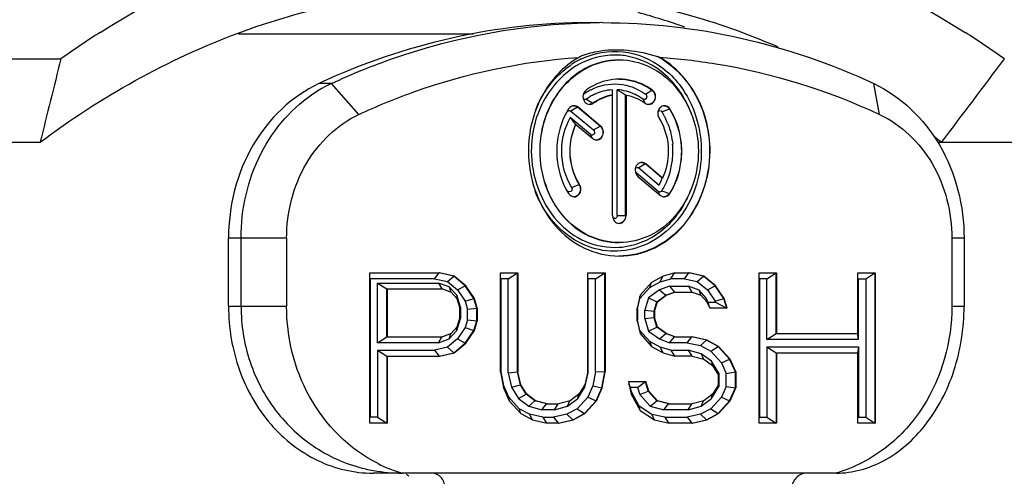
# Model space of a CAD drawing. Header units: millimetres. Extents: x 0 to 420, y 0 to 297.
# Tile 15 of 114: x 71.101 to 72.281, y 52.124 to 52.671. Entities that reach past the tile are written whole.
import ezdxf

# ---------------------------------------------------------------- set-up
doc = ezdxf.new("R2010")
doc.units = ezdxf.units.MM
doc.header["$LTSCALE"] = 23.1
doc.layers.get('0').update_dxf_attribs({"linetype": 'CONTINUOUS'})

msp = doc.modelspace()

# ---------------------------------------------------------------- linework, layer by layer
at = {"color": 7, "linetype": 'CONTINUOUS'}
for p, q in [((71.3635, 52.654), (71.6447, 52.654)), ((70.1591, 52.624), (71.1508, 52.624)), ((71.8191, 52.6228), (71.8196, 52.6228)), ((71.4749, 52.5944), (71.4599, 52.5944)), ((71.5078, 52.5574), (71.4749, 52.5944)), ((71.8111, 52.5869), (71.8111, 52.5805)), ((71.8172, 52.4361), (71.8172, 52.5869)), ((71.8512, 52.5817), (71.8588, 52.5866)), ((71.8588, 52.5866), (71.8593, 52.5866)), ((72.1314, 52.5574), (72.1244, 52.5944)), ((71.7771, 52.5817), (71.7791, 52.5858)), ((71.7803, 52.5757), (71.7879, 52.5708)), ((71.8111, 52.5805), (71.8116, 52.5805)), ((71.8116, 52.4361), (71.8116, 52.5805)), ((71.8277, 52.5805), (71.8272, 52.5805)), ((71.8272, 52.4361), (71.8272, 52.5805)), ((71.8277, 52.5805), (71.8277, 52.4361)), ((71.848, 52.5757), (71.8501, 52.5713)), ((71.8487, 52.5753), (71.848, 52.5757)), ((71.7698, 52.5661), (71.7618, 52.5615)), ((71.7703, 52.5661), (71.7698, 52.5661)), ((71.7967, 52.5435), (71.7698, 52.5661)), ((71.7972, 52.5435), (71.7703, 52.5661)), ((71.7879, 52.5708), (71.7884, 52.5708)), ((71.8706, 52.5607), (71.8797, 52.5641)), ((71.8797, 52.5641), (71.8802, 52.5641)), ((71.7607, 52.5616), (71.7609, 52.5611)), ((71.7852, 52.5332), (71.7608, 52.5537)), ((71.7618, 52.5615), (71.7888, 52.5388)), ((71.7673, 52.5453), (71.7678, 52.5453)), ((71.7678, 52.5453), (71.7878, 52.5285)), ((71.7888, 52.5388), (71.7967, 52.5435)), ((71.7967, 52.5435), (71.7972, 52.5435)), ((71.787, 52.5292), (71.7852, 52.5332)), ((71.786, 52.5327), (71.7852, 52.5332)), ((70.101, 52.524), (71.1261, 52.524)), ((72.201, 52.524), (72.3777, 52.524)), ((71.8509, 52.498), (71.843, 52.4934)), ((71.843, 52.4934), (71.8675, 52.4728)), ((71.8514, 52.498), (71.8509, 52.498)), ((71.871, 52.4812), (71.8509, 52.498)), ((71.8715, 52.4812), (71.8514, 52.498)), ((71.8664, 52.4651), (71.8394, 52.4877)), ((71.842, 52.483), (71.869, 52.4604)), ((71.871, 52.4812), (71.8715, 52.4812)), ((71.7625, 52.47), (71.7715, 52.4734)), ((71.7715, 52.4734), (71.772, 52.4734)), ((71.7583, 52.465), (71.7576, 52.4658)), ((71.8682, 52.4611), (71.8664, 52.4651)), ((71.8676, 52.4649), (71.8675, 52.4654)), ((71.8706, 52.4658), (71.8797, 52.4625)), ((71.8797, 52.4625), (71.8802, 52.4625)), ((71.8172, 52.4361), (71.8277, 52.4361)), ((71.4212, 52.409), (71.3516, 52.409)), ((71.3516, 52.3274), (71.3516, 52.409)), ((71.3666, 52.3274), (71.3666, 52.409)), ((71.4212, 52.409), (71.4212, 52.3274)), ((71.8191, 52.4038), (71.8196, 52.4038)), ((72.2326, 52.409), (72.218, 52.409)), ((72.218, 52.409), (72.218, 52.3274)), ((72.2326, 52.409), (72.2326, 52.3274)), ((71.5208, 52.3674), (71.6044, 52.3674)), ((71.5208, 52.1874), (71.5208, 52.3674)), ((71.5983, 52.3604), (71.6039, 52.3674)), ((71.6213, 52.3636), (71.6039, 52.3674)), ((71.6218, 52.3636), (71.6044, 52.3674)), ((71.6138, 52.357), (71.6213, 52.3636)), ((71.6213, 52.3636), (71.6218, 52.3636)), ((71.6352, 52.3521), (71.6213, 52.3636)), ((71.6357, 52.3521), (71.6218, 52.3636)), ((71.6774, 52.3674), (71.6983, 52.3674)), ((71.6774, 52.2487), (71.6774, 52.3674)), ((71.6867, 52.3604), (71.6978, 52.3674)), ((71.6978, 52.2487), (71.6978, 52.3674)), ((71.6983, 52.3674), (71.6983, 52.2487)), ((71.7818, 52.3674), (71.8027, 52.3674)), ((71.7818, 52.2487), (71.7818, 52.3674)), ((71.7911, 52.3604), (71.8022, 52.3674)), ((71.8022, 52.2487), (71.8022, 52.3674)), ((71.8027, 52.3674), (71.8027, 52.2487)), ((71.8723, 52.3636), (71.8584, 52.3559)), ((71.8688, 52.3569), (71.8718, 52.3636)), ((71.8862, 52.3674), (71.8723, 52.3636)), ((71.8814, 52.3604), (71.8857, 52.3674)), ((71.8862, 52.3674), (71.9036, 52.3674)), ((71.8976, 52.3604), (71.9031, 52.3674)), ((71.9205, 52.3636), (71.9031, 52.3674)), ((71.921, 52.3636), (71.9036, 52.3674)), ((71.9131, 52.357), (71.9205, 52.3636)), ((71.9205, 52.3636), (71.921, 52.3636)), ((71.9344, 52.3521), (71.9205, 52.3636)), ((71.9349, 52.3521), (71.921, 52.3636)), ((71.9871, 52.3674), (72.008, 52.3674)), ((71.9871, 52.1874), (71.9871, 52.3674)), ((71.9965, 52.3604), (72.0075, 52.3674)), ((72.0075, 52.2947), (72.0075, 52.3674)), ((72.008, 52.3674), (72.008, 52.2947)), ((72.1055, 52.3674), (72.1263, 52.3674)), ((72.1055, 52.2947), (72.1055, 52.3674)), ((72.1148, 52.3604), (72.1258, 52.3674)), ((72.1258, 52.3674), (72.1258, 52.1874)), ((72.1263, 52.3674), (72.1263, 52.1874)), ((71.5983, 52.3604), (71.5214, 52.3604)), ((71.5214, 52.3604), (71.5214, 52.1944)), ((71.5302, 52.3553), (71.6033, 52.3553)), ((71.5302, 52.3553), (71.5412, 52.3483)), ((71.5302, 52.2838), (71.5302, 52.3553)), ((71.5983, 52.3604), (71.6138, 52.357)), ((71.6159, 52.3506), (71.6033, 52.3553)), ((71.6033, 52.3553), (71.6073, 52.3483)), ((71.6138, 52.357), (71.6259, 52.347)), ((71.625, 52.3407), (71.6159, 52.3506)), ((71.6159, 52.3506), (71.6178, 52.3444)), ((71.6259, 52.347), (71.6352, 52.3521)), ((71.6352, 52.3521), (71.6357, 52.3521)), ((71.6456, 52.3368), (71.6352, 52.3521)), ((71.6461, 52.3368), (71.6357, 52.3521)), ((71.6867, 52.3604), (71.678, 52.3604)), ((71.678, 52.2494), (71.678, 52.3604)), ((71.6867, 52.2478), (71.6867, 52.3604)), ((71.7911, 52.3604), (71.7824, 52.3604)), ((71.7824, 52.2478), (71.7824, 52.3604)), ((71.7911, 52.2494), (71.7911, 52.3604)), ((71.8584, 52.3559), (71.8445, 52.3406)), ((71.8564, 52.3501), (71.8688, 52.3569)), ((71.8564, 52.3501), (71.8577, 52.3552)), ((71.8798, 52.3514), (71.8677, 52.347)), ((71.8688, 52.3569), (71.8814, 52.3604)), ((71.8798, 52.3514), (71.9025, 52.3514)), ((71.8798, 52.3514), (71.8857, 52.3444)), ((71.8976, 52.3604), (71.8814, 52.3604)), ((71.8976, 52.3604), (71.9131, 52.357)), ((71.9152, 52.3468), (71.9025, 52.3514)), ((71.9025, 52.3514), (71.9066, 52.3444)), ((71.9131, 52.357), (71.9252, 52.347)), ((71.9252, 52.347), (71.9344, 52.3521)), ((71.9344, 52.3521), (71.9349, 52.3521)), ((71.9449, 52.3368), (71.9344, 52.3521)), ((71.9454, 52.3368), (71.9349, 52.3521)), ((71.9965, 52.3604), (71.9877, 52.3604)), ((71.9877, 52.3604), (71.9877, 52.1944)), ((71.9965, 52.2876), (71.9965, 52.3604)), ((72.106, 52.3604), (72.1148, 52.3604)), ((72.106, 52.2876), (72.106, 52.3604)), ((72.1148, 52.3604), (72.1148, 52.1944)), ((71.5412, 52.3483), (71.6078, 52.3483)), ((71.5412, 52.2908), (71.5412, 52.3483)), ((71.5417, 52.3483), (71.5417, 52.2908)), ((71.6078, 52.3483), (71.6183, 52.3444)), ((71.6183, 52.3444), (71.6252, 52.3368)), ((71.625, 52.3407), (71.6248, 52.3373)), ((71.6293, 52.3265), (71.625, 52.3407)), ((71.6259, 52.347), (71.6352, 52.3334)), ((71.8445, 52.3406), (71.841, 52.3253)), ((71.8444, 52.3369), (71.8441, 52.3392)), ((71.8444, 52.3369), (71.8564, 52.3501)), ((71.8677, 52.347), (71.8548, 52.3376)), ((71.8648, 52.3329), (71.8753, 52.3406)), ((71.8653, 52.3329), (71.8758, 52.3406)), ((71.8677, 52.347), (71.8753, 52.3406)), ((71.8753, 52.3406), (71.8857, 52.3444)), ((71.8753, 52.3406), (71.8758, 52.3406)), ((71.8758, 52.3406), (71.8862, 52.3444)), ((71.8857, 52.3444), (71.9071, 52.3444)), ((71.9071, 52.3444), (71.9175, 52.3406)), ((71.9239, 52.3372), (71.9152, 52.3468)), ((71.9152, 52.3468), (71.917, 52.3406)), ((71.9175, 52.3406), (71.9245, 52.3329)), ((71.9252, 52.347), (71.9345, 52.3334)), ((71.3516, 52.3274), (71.4212, 52.3274)), ((71.6252, 52.3368), (71.6287, 52.3253)), ((71.6352, 52.3334), (71.6456, 52.3368)), ((71.6352, 52.3334), (71.638, 52.3241)), ((71.6456, 52.3368), (71.6461, 52.3368)), ((71.6491, 52.3253), (71.6456, 52.3368)), ((71.6496, 52.3253), (71.6461, 52.3368)), ((71.8416, 52.3244), (71.8444, 52.3369)), ((71.8548, 52.3376), (71.8503, 52.3226)), ((71.8548, 52.3376), (71.8648, 52.3329)), ((71.8614, 52.3215), (71.8648, 52.3329)), ((71.8619, 52.3215), (71.8653, 52.3329)), ((71.8648, 52.3329), (71.8653, 52.3329)), ((71.9261, 52.3323), (71.9239, 52.3372)), ((71.9239, 52.3372), (71.924, 52.3335)), ((71.9245, 52.3329), (71.928, 52.3253)), ((71.9261, 52.3323), (71.9348, 52.3323)), ((71.9261, 52.3323), (71.9271, 52.3272)), ((71.9345, 52.3334), (71.9449, 52.3368)), ((71.9348, 52.3323), (71.9345, 52.3334)), ((71.9348, 52.3323), (71.9484, 52.3253)), ((71.9449, 52.3368), (71.9454, 52.3368)), ((71.9484, 52.3253), (71.9449, 52.3368)), ((71.9489, 52.3253), (71.9454, 52.3368)), ((72.218, 52.3274), (72.2326, 52.3274)), ((71.6293, 52.3265), (71.6286, 52.3257)), ((71.6287, 52.3138), (71.6287, 52.3253)), ((71.6293, 52.3265), (71.6293, 52.3126)), ((71.638, 52.3241), (71.6491, 52.3253)), ((71.638, 52.3112), (71.638, 52.3241)), ((71.6491, 52.3253), (71.6496, 52.3253)), ((71.6491, 52.31), (71.6491, 52.3253)), ((71.6496, 52.3253), (71.6496, 52.31)), ((71.841, 52.31), (71.841, 52.3253)), ((71.8416, 52.3244), (71.8416, 52.3109)), ((71.8503, 52.3226), (71.8614, 52.3215)), ((71.8503, 52.3126), (71.8503, 52.3226)), ((71.8614, 52.3215), (71.8619, 52.3215)), ((71.8614, 52.3138), (71.8614, 52.3215)), ((71.8619, 52.3215), (71.8619, 52.3138)), ((71.9489, 52.3253), (71.928, 52.3253)), ((71.625, 52.2984), (71.6293, 52.3126)), ((71.6287, 52.3138), (71.6252, 52.3023)), ((71.6293, 52.3126), (71.6286, 52.3134)), ((71.638, 52.3112), (71.6352, 52.3019)), ((71.638, 52.3112), (71.6491, 52.31)), ((71.6456, 52.2985), (71.6491, 52.31)), ((71.6461, 52.2985), (71.6496, 52.31)), ((71.6491, 52.31), (71.6496, 52.31)), ((71.841, 52.31), (71.8445, 52.2947)), ((71.8444, 52.2983), (71.8416, 52.3109)), ((71.8503, 52.3126), (71.8614, 52.3138)), ((71.8503, 52.3126), (71.8548, 52.2977)), ((71.8614, 52.3138), (71.8619, 52.3138)), ((71.8648, 52.3023), (71.8614, 52.3138)), ((71.8653, 52.3023), (71.8619, 52.3138)), ((71.6183, 52.2947), (71.6078, 52.2908)), ((71.6159, 52.2885), (71.625, 52.2984)), ((71.6159, 52.2885), (71.6178, 52.2947)), ((71.6252, 52.3023), (71.6183, 52.2947)), ((71.625, 52.2984), (71.6248, 52.3018)), ((71.6352, 52.3019), (71.6259, 52.2883)), ((71.6352, 52.3019), (71.6456, 52.2985)), ((71.6352, 52.2832), (71.6456, 52.2985)), ((71.6357, 52.2832), (71.6461, 52.2985)), ((71.6456, 52.2985), (71.6461, 52.2985)), ((71.8444, 52.2983), (71.8441, 52.2961)), ((71.8564, 52.2852), (71.8444, 52.2983)), ((71.8445, 52.2947), (71.8584, 52.2793)), ((71.8548, 52.2977), (71.8648, 52.3023)), ((71.8548, 52.2977), (71.8677, 52.2883)), ((71.8648, 52.3023), (71.8653, 52.3023)), ((71.8753, 52.2947), (71.8648, 52.3023)), ((71.8758, 52.2947), (71.8653, 52.3023)), ((71.8677, 52.2883), (71.8753, 52.2947)), ((71.8753, 52.2947), (71.8758, 52.2947)), ((71.8857, 52.2908), (71.8753, 52.2947)), ((71.8862, 52.2908), (71.8758, 52.2947)), ((71.9965, 52.2876), (72.0075, 52.2947)), ((72.0075, 52.2947), (72.1055, 52.2947)), ((72.106, 52.2876), (72.105, 52.2947)), ((71.5302, 52.2838), (71.5412, 52.2908)), ((71.6033, 52.2838), (71.5302, 52.2838)), ((71.5412, 52.2908), (71.6078, 52.2908)), ((71.6033, 52.2838), (71.6073, 52.2908)), ((71.6033, 52.2838), (71.6159, 52.2885)), ((71.6259, 52.2883), (71.6138, 52.2783)), ((71.6213, 52.2717), (71.6352, 52.2832)), ((71.6218, 52.2717), (71.6357, 52.2832)), ((71.6259, 52.2883), (71.6352, 52.2832)), ((71.6352, 52.2832), (71.6357, 52.2832)), ((71.8688, 52.2783), (71.8564, 52.2852)), ((71.8564, 52.2852), (71.8577, 52.2801)), ((71.8677, 52.2883), (71.8798, 52.2838)), ((71.8798, 52.2838), (71.8857, 52.2908)), ((71.901, 52.2838), (71.8798, 52.2838)), ((71.8857, 52.2908), (71.9071, 52.2908)), ((71.901, 52.2838), (71.9066, 52.2908)), ((71.901, 52.2838), (71.9171, 52.2803)), ((71.924, 52.287), (71.9066, 52.2908)), ((71.9245, 52.287), (71.9071, 52.2908)), ((71.9171, 52.2803), (71.924, 52.287)), ((71.9171, 52.2803), (71.9294, 52.2735)), ((71.924, 52.287), (71.9245, 52.287)), ((71.9379, 52.2793), (71.924, 52.287)), ((71.9384, 52.2793), (71.9245, 52.287)), ((72.106, 52.2876), (71.9965, 52.2876)), ((71.5302, 52.2748), (71.5983, 52.2748)), ((71.5302, 52.2748), (71.5412, 52.2678)), ((71.5302, 52.2748), (71.5302, 52.1944)), ((71.5412, 52.2678), (71.6044, 52.2678)), ((71.5412, 52.2678), (71.5412, 52.1874)), ((71.5417, 52.2678), (71.5417, 52.1874)), ((71.6138, 52.2783), (71.5983, 52.2748)), ((71.5983, 52.2748), (71.6039, 52.2678)), ((71.6039, 52.2678), (71.6213, 52.2717)), ((71.6044, 52.2678), (71.6218, 52.2717)), ((71.6138, 52.2783), (71.6213, 52.2717)), ((71.6213, 52.2717), (71.6218, 52.2717)), ((71.8584, 52.2793), (71.8723, 52.2717)), ((71.8814, 52.2748), (71.8688, 52.2783)), ((71.8688, 52.2783), (71.8718, 52.2717)), ((71.8723, 52.2717), (71.8862, 52.2678)), ((71.8814, 52.2748), (71.9023, 52.2748)), ((71.8814, 52.2748), (71.8857, 52.2678)), ((71.9071, 52.2678), (71.8862, 52.2678)), ((71.9179, 52.2706), (71.9023, 52.2748)), ((71.9023, 52.2748), (71.9066, 52.2678)), ((71.9071, 52.2678), (71.921, 52.264)), ((71.9302, 52.2615), (71.9179, 52.2706)), ((71.9179, 52.2706), (71.9205, 52.264)), ((71.9294, 52.2735), (71.9379, 52.2793)), ((71.9294, 52.2735), (71.9419, 52.2597)), ((71.9379, 52.2793), (71.9384, 52.2793)), ((71.9518, 52.264), (71.9379, 52.2793)), ((71.9523, 52.264), (71.9384, 52.2793)), ((71.9965, 52.2787), (72.106, 52.2787)), ((71.9965, 52.2787), (72.0075, 52.2717)), ((71.9965, 52.2787), (71.9965, 52.1944)), ((72.0075, 52.2717), (72.1055, 52.2717)), ((72.0075, 52.2717), (72.0075, 52.1874)), ((72.008, 52.2717), (72.008, 52.1874)), ((72.106, 52.2787), (72.105, 52.2717)), ((72.1055, 52.1874), (72.1055, 52.2717)), ((72.106, 52.2787), (72.106, 52.1944)), ((71.921, 52.264), (71.9315, 52.2564)), ((71.939, 52.2471), (71.9302, 52.2615)), ((71.9302, 52.2615), (71.931, 52.2564)), ((71.9315, 52.2564), (71.9384, 52.2449)), ((71.9419, 52.2597), (71.9518, 52.264)), ((71.9419, 52.2597), (71.9477, 52.247)), ((71.9518, 52.264), (71.9523, 52.264)), ((71.9588, 52.2487), (71.9518, 52.264)), ((71.9593, 52.2487), (71.9523, 52.264)), ((71.6774, 52.2487), (71.6809, 52.2295)), ((71.6812, 52.2319), (71.678, 52.2494)), ((71.6867, 52.2478), (71.6978, 52.2487)), ((71.6867, 52.2478), (71.6907, 52.2304)), ((71.6978, 52.2487), (71.6983, 52.2487)), ((71.7013, 52.2334), (71.6978, 52.2487)), ((71.7018, 52.2334), (71.6983, 52.2487)), ((71.7818, 52.2487), (71.7783, 52.2334)), ((71.7784, 52.2304), (71.7824, 52.2478)), ((71.7824, 52.2478), (71.7817, 52.2483)), ((71.7911, 52.2494), (71.788, 52.2319)), ((71.7911, 52.2494), (71.8022, 52.2487)), ((71.7987, 52.2295), (71.8022, 52.2487)), ((71.7992, 52.2295), (71.8027, 52.2487)), ((71.8022, 52.2487), (71.8027, 52.2487)), ((71.939, 52.2471), (71.9381, 52.2453)), ((71.9384, 52.2334), (71.9384, 52.2449)), ((71.939, 52.2471), (71.939, 52.2312)), ((71.9477, 52.247), (71.9588, 52.2487)), ((71.9477, 52.2313), (71.9477, 52.247)), ((71.9588, 52.2487), (71.9593, 52.2487)), ((71.9588, 52.2295), (71.9588, 52.2487)), ((71.9593, 52.2487), (71.9593, 52.2295)), ((71.6907, 52.2304), (71.7013, 52.2334)), ((71.7013, 52.2334), (71.7018, 52.2334)), ((71.7083, 52.2219), (71.7013, 52.2334)), ((71.7088, 52.2219), (71.7018, 52.2334)), ((71.7783, 52.2334), (71.7714, 52.2219)), ((71.7784, 52.2304), (71.778, 52.2328)), ((71.8305, 52.2372), (71.8514, 52.2372)), ((71.8305, 52.2372), (71.834, 52.2219)), ((71.8329, 52.2302), (71.8312, 52.2344)), ((71.8416, 52.2302), (71.8509, 52.2372)), ((71.8544, 52.2257), (71.8509, 52.2372)), ((71.8549, 52.2257), (71.8514, 52.2372)), ((71.9384, 52.2334), (71.9315, 52.2219)), ((71.939, 52.2312), (71.9381, 52.2329)), ((71.6809, 52.2295), (71.6879, 52.2142)), ((71.6873, 52.2185), (71.6812, 52.2319)), ((71.6907, 52.2304), (71.699, 52.2167)), ((71.699, 52.2167), (71.7083, 52.2219)), ((71.7083, 52.2219), (71.7088, 52.2219)), ((71.7187, 52.2142), (71.7083, 52.2219)), ((71.7192, 52.2142), (71.7088, 52.2219)), ((71.7714, 52.2219), (71.7609, 52.2142)), ((71.7702, 52.2167), (71.7784, 52.2304)), ((71.7702, 52.2167), (71.7709, 52.2219)), ((71.788, 52.2319), (71.7819, 52.2185)), ((71.788, 52.2319), (71.7987, 52.2295)), ((71.7918, 52.2142), (71.7987, 52.2295)), ((71.7923, 52.2142), (71.7992, 52.2295)), ((71.7987, 52.2295), (71.7992, 52.2295)), ((71.8416, 52.2302), (71.8329, 52.2302)), ((71.8342, 52.2247), (71.8329, 52.2302)), ((71.8342, 52.2247), (71.8338, 52.223)), ((71.834, 52.2219), (71.8445, 52.2027)), ((71.8433, 52.2079), (71.8342, 52.2247)), ((71.8416, 52.2302), (71.8442, 52.2218)), ((71.8442, 52.2218), (71.8544, 52.2257)), ((71.8442, 52.2218), (71.8568, 52.2079)), ((71.8544, 52.2257), (71.8549, 52.2257)), ((71.8648, 52.2142), (71.8544, 52.2257)), ((71.8653, 52.2142), (71.8549, 52.2257)), ((71.9315, 52.2219), (71.921, 52.2142)), ((71.9302, 52.2167), (71.939, 52.2312)), ((71.9302, 52.2167), (71.931, 52.2219)), ((71.9477, 52.2313), (71.9419, 52.2185)), ((71.9477, 52.2313), (71.9588, 52.2295)), ((71.9518, 52.2142), (71.9588, 52.2295)), ((71.9523, 52.2142), (71.9593, 52.2295)), ((71.9588, 52.2295), (71.9593, 52.2295)), ((71.6998, 52.2047), (71.6873, 52.2185)), ((71.6873, 52.2185), (71.6873, 52.2154)), ((71.6879, 52.2142), (71.7018, 52.1989)), ((71.699, 52.2167), (71.7113, 52.2077)), ((71.7113, 52.2077), (71.7187, 52.2142)), ((71.7187, 52.2142), (71.7192, 52.2142)), ((71.7326, 52.2104), (71.7187, 52.2142)), ((71.7331, 52.2104), (71.7192, 52.2142)), ((71.7269, 52.2034), (71.7326, 52.2104)), ((71.7326, 52.2104), (71.747, 52.2104)), ((71.7422, 52.2034), (71.7465, 52.2104)), ((71.7609, 52.2142), (71.747, 52.2104)), ((71.7578, 52.2077), (71.7702, 52.2167)), ((71.7578, 52.2077), (71.7604, 52.2142)), ((71.7819, 52.2185), (71.7694, 52.2047)), ((71.7778, 52.1989), (71.7918, 52.2142)), ((71.7783, 52.1989), (71.7923, 52.2142)), ((71.7819, 52.2185), (71.7918, 52.2142)), ((71.7918, 52.2142), (71.7923, 52.2142)), ((71.8568, 52.2079), (71.8648, 52.2142)), ((71.8648, 52.2142), (71.8653, 52.2142)), ((71.8788, 52.2104), (71.8648, 52.2142)), ((71.8793, 52.2104), (71.8653, 52.2142)), ((71.8731, 52.2034), (71.8788, 52.2104)), ((71.8788, 52.2104), (71.9071, 52.2104)), ((71.9023, 52.2034), (71.9066, 52.2104)), ((71.921, 52.2142), (71.9071, 52.2104)), ((71.9179, 52.2077), (71.9302, 52.2167)), ((71.9179, 52.2077), (71.9205, 52.2142)), ((71.9419, 52.2185), (71.9294, 52.2047)), ((71.9379, 52.1989), (71.9518, 52.2142)), ((71.9384, 52.1989), (71.9523, 52.2142)), ((71.9419, 52.2185), (71.9518, 52.2142)), ((71.9518, 52.2142), (71.9523, 52.2142)), ((71.7121, 52.198), (71.6998, 52.2047)), ((71.6998, 52.2047), (71.7011, 52.1997)), ((71.7018, 52.1989), (71.7157, 52.1912)), ((71.7113, 52.2077), (71.7269, 52.2034)), ((71.7282, 52.1944), (71.7121, 52.198)), ((71.7121, 52.198), (71.7152, 52.1912)), ((71.7422, 52.2034), (71.7269, 52.2034)), ((71.757, 52.198), (71.741, 52.1944)), ((71.7422, 52.2034), (71.7578, 52.2077)), ((71.7694, 52.2047), (71.757, 52.198)), ((71.757, 52.198), (71.7639, 52.1912)), ((71.7639, 52.1912), (71.7778, 52.1989)), ((71.7644, 52.1912), (71.7783, 52.1989)), ((71.7694, 52.2047), (71.7778, 52.1989)), ((71.7778, 52.1989), (71.7783, 52.1989)), ((71.8585, 52.1979), (71.8433, 52.2079)), ((71.8433, 52.2079), (71.8438, 52.2039)), ((71.8445, 52.2027), (71.8619, 52.1912)), ((71.8568, 52.2079), (71.8731, 52.2034)), ((71.8743, 52.1944), (71.8585, 52.1979)), ((71.8585, 52.1979), (71.8614, 52.1912)), ((71.9023, 52.2034), (71.8731, 52.2034)), ((71.9171, 52.198), (71.901, 52.1944)), ((71.9023, 52.2034), (71.9179, 52.2077)), ((71.9294, 52.2047), (71.9171, 52.198)), ((71.9171, 52.198), (71.924, 52.1912)), ((71.924, 52.1912), (71.9379, 52.1989)), ((71.9245, 52.1912), (71.9384, 52.1989)), ((71.9294, 52.2047), (71.9379, 52.1989)), ((71.9379, 52.1989), (71.9384, 52.1989)), ((71.5417, 52.1874), (71.5208, 52.1874)), ((71.5302, 52.1944), (71.5214, 52.1944)), ((71.5302, 52.1944), (71.5412, 52.1874)), ((71.7157, 52.1912), (71.7331, 52.1874)), ((71.7282, 52.1944), (71.741, 52.1944)), ((71.7282, 52.1944), (71.7326, 52.1874)), ((71.747, 52.1874), (71.7331, 52.1874)), ((71.741, 52.1944), (71.7465, 52.1874)), ((71.7465, 52.1874), (71.7639, 52.1912)), ((71.747, 52.1874), (71.7644, 52.1912)), ((71.7639, 52.1912), (71.7644, 52.1912)), ((71.8619, 52.1912), (71.8793, 52.1874)), ((71.8743, 52.1944), (71.901, 52.1944)), ((71.8743, 52.1944), (71.8788, 52.1874)), ((71.9071, 52.1874), (71.8793, 52.1874)), ((71.901, 52.1944), (71.9066, 52.1874)), ((71.9066, 52.1874), (71.924, 52.1912)), ((71.9071, 52.1874), (71.9245, 52.1912)), ((71.924, 52.1912), (71.9245, 52.1912)), ((72.008, 52.1874), (71.9871, 52.1874)), ((71.9877, 52.1944), (71.9965, 52.1944)), ((71.9965, 52.1944), (72.0075, 52.1874)), ((72.1263, 52.1874), (72.1055, 52.1874)), ((72.106, 52.1944), (72.1148, 52.1944)), ((72.1148, 52.1944), (72.1258, 52.1874)), ((71.5577, 52.1274), (71.5248, 52.1274)), ((72.0794, 52.1274), (71.5598, 52.1274))]:
    msp.add_line(p, q, dxfattribs=at)
msp.add_lwpolyline([(71.7625, 52.47), (71.7627, 52.4697), (71.7628, 52.4693), (71.7629, 52.469), (71.763, 52.4686), (71.7631, 52.4683), (71.7631, 52.4679)], dxfattribs=at)
for centre, radius, start, end in [((71.6605, 51.8289), 0.8815, 69.5524, 77.2471), ((71.6101, 51.828), 0.8825, 70.9424, 74.7388), ((71.7996, 51.9163), 0.7511, 90, 91.1427), ((71.7597, 51.7738), 1.0457, 122.5089, 125.6085), ((71.6543, 51.8119), 0.8995, 66.6959, 69.565), ((71.672, 51.7738), 1.0457, 54.3915, 57.491), ((80.3377, 50.296), 9.4772, 165.78018, 166.40301), ((71.8172, 52.5347), 0.0991, 115.7211, 123.7996), ((71.8056, 52.5809), 0.0565, 125.59, 127.5223), ((71.8141, 52.5415), 0.0871, 81.1433, 86.376), ((71.7948, 52.4659), 0.1759, 65.3885, 66.2921), ((58.6667, 62.7885), 16.9901, 322.83231, 323.25433), ((71.8161, 52.5357), 0.0932, 115.1768, 116.2768), ((71.5459, 52.4433), 0.167, 119.6762, 122.4376), ((71.5436, 52.4474), 0.1623, 115.0528, 119.6852), ((71.8162, 52.5276), 0.0667, 117.0966, 121.6188), ((71.6664, 52.3375), 0.2913, 56.5178, 58.8452), ((71.814, 52.531), 0.056, 75.6458, 86.8184), ((71.8168, 52.5266), 0.0679, 121.6172, 125.8447), ((71.8167, 52.5254), 0.0621, 120.6601, 125.8503), ((71.8157, 52.527), 0.0603, 115.3191, 120.6621), ((71.8135, 52.5291), 0.0579, 64.6678, 75.6004), ((71.8125, 52.527), 0.0603, 59.3808, 64.6812), ((71.8116, 52.5254), 0.0621, 54.1496, 59.3824), ((72.5697, 53.1731), 1.0189, 217.4419, 218.0385), ((71.8011, 52.517), 0.0821, 28.7862, 32.1685), ((71.7993, 52.516), 0.0842, 26.5298, 28.7918), ((71.7975, 52.5151), 0.0862, 21.0835, 26.5199), ((71.6162, 51.7444), 0.9773, 52.9124, 53.5078), ((71.7909, 52.5133), 0.093, 354.7669, 5.2331), ((71.7922, 52.5131), 0.0917, 344.3281, 354.7912), ((71.7157, 52.5412), 0.1665, 335.7513, 338.8809), ((71.7956, 52.5122), 0.0883, 337.5394, 344.3022), ((71.7992, 52.5107), 0.0843, 327.889, 337.5652), ((71.8141, 52.485), 0.087, 273.5893, 278.3318), ((71.6101, 52.2975), 0.1774, 243.4171, 253.5253), ((71.5591, 52.3174), 0.1899, 256.7798, 259.7714), ((71.5598, 52.3219), 0.1944, 259.7992, 270.0106), ((71.5572, 52.1111), 0.0164, 49.7834, 62.7729)]:
    msp.add_arc(centre, radius, start, end, dxfattribs=at)
for points, knots in [([(71.1977, 52.6556), (71.3497, 52.7525), (71.7158, 52.8672), (72.082, 52.7525), (72.234, 52.6556)], [0, 0, 0, 0, 0.5, 1, 1, 1, 1]), ([(71.7846, 52.6674), (71.7291, 52.6674), (71.6172, 52.6549), (71.5107, 52.6182), (71.4599, 52.5944)], [0, 0, 0, 0, 0.497044, 1, 1, 1, 1]), ([(71.4749, 52.5944), (71.4993, 52.6059), (71.598, 52.6461), (71.7051, 52.6657), (71.7846, 52.6673)], [0, 0, 0, 0, 0.253128, 1, 1, 1, 1]), ([(71.7996, 52.6674), (71.8551, 52.6674), (71.9671, 52.6549), (72.0735, 52.6182), (72.1244, 52.5944)], [0, 0, 0, 0, 0.497044, 1, 1, 1, 1]), ([(71.7727, 52.6269), (71.7792, 52.6296), (71.8095, 52.6385), (71.8424, 52.6341), (71.8655, 52.6269)], [0, 0, 0, 0, 0.225382, 1, 1, 1, 1]), ([(71.7742, 52.6239), (71.7894, 52.6312), (71.8251, 52.6377), (71.8756, 52.6159), (71.91, 52.5707), (71.9179, 52.5326), (71.9179, 52.5133)], [0, 0, 0, 0, 0.235817, 0.475146, 0.730682, 1, 1, 1, 1]), ([(71.5078, 52.5574), (71.5287, 52.5671), (71.6128, 52.6019), (71.7034, 52.6212), (71.7712, 52.6258)], [0, 0, 0, 0, 0.252893, 1, 1, 1, 1]), ([(71.7712, 52.6258), (71.7527, 52.6152), (71.7211, 52.5808), (71.7108, 52.536), (71.7108, 52.5133)], [0, 0, 0, 0, 0.484001, 1, 1, 1, 1]), ([(71.8196, 52.6228), (71.832, 52.6228), (71.8577, 52.6167), (71.9002, 52.5833), (71.9144, 52.5407), (71.9144, 52.5133)], [0, 0, 0, 0, 0.235129, 0.480509, 1, 1, 1, 1]), ([(71.9065, 52.5571), (71.9001, 52.5749), (71.8797, 52.6074), (71.8449, 52.6248), (71.8275, 52.6275)], [0, 0, 0, 0, 0.517847, 1, 1, 1, 1]), ([(71.8655, 52.6269), (71.8845, 52.6166), (71.9172, 52.582), (71.9279, 52.5364), (71.9279, 52.5133)], [0, 0, 0, 0, 0.483528, 1, 1, 1, 1]), ([(71.9284, 52.5133), (71.9284, 52.536), (71.9181, 52.5808), (71.8865, 52.6152), (71.868, 52.6258)], [0, 0, 0, 0, 0.515999, 1, 1, 1, 1]), ([(71.868, 52.6258), (71.8906, 52.6243), (71.9811, 52.6139), (72.0694, 52.5863), (72.1314, 52.5574)], [0, 0, 0, 0, 0.248636, 1, 1, 1, 1]), ([(71.7749, 52.6193), (71.7566, 52.6102), (71.7247, 52.5783), (71.7143, 52.5351), (71.7143, 52.5133)], [0, 0, 0, 0, 0.482695, 1, 1, 1, 1]), ([(71.7196, 52.563), (71.7218, 52.5685), (71.7318, 52.5894), (71.7479, 52.6075), (71.7621, 52.617)], [0, 0, 0, 0, 0.259207, 1, 1, 1, 1]), ([(71.7788, 52.6124), (71.7622, 52.6034), (71.7336, 52.5733), (71.7243, 52.5335), (71.7243, 52.5133)], [0, 0, 0, 0, 0.483489, 1, 1, 1, 1]), ([(71.7248, 52.5133), (71.7248, 52.5334), (71.7341, 52.573), (71.7625, 52.6032), (71.779, 52.6122)], [0, 0, 0, 0, 0.516424, 1, 1, 1, 1]), ([(71.8196, 52.5997), (71.8092, 52.5997), (71.7948, 52.5961), (71.7828, 52.5887), (71.7799, 52.5866)], [0, 0, 0, 0, 0.743667, 1, 1, 1, 1]), ([(71.8191, 52.5997), (71.8296, 52.5997), (71.8439, 52.5961), (71.8559, 52.5887), (71.8588, 52.5866)], [0, 0, 0, 0, 0.743672, 1, 1, 1, 1]), ([(71.8593, 52.5866), (71.8564, 52.5887), (71.8444, 52.5961), (71.8301, 52.5997), (71.8196, 52.5997)], [0, 0, 0, 0, 0.256333, 1, 1, 1, 1]), ([(71.4599, 52.5944), (71.4273, 52.5792), (71.3702, 52.5236), (71.3516, 52.4476), (71.3516, 52.409)], [0, 0, 0, 0, 0.482259, 1, 1, 1, 1]), ([(71.7858, 52.587), (71.7959, 52.5922), (71.8195, 52.5972), (71.8419, 52.5884), (71.8512, 52.5817)], [0, 0, 0, 0, 0.497327, 1, 1, 1, 1]), ([(72.1244, 52.5944), (72.1569, 52.5792), (72.214, 52.5236), (72.2326, 52.4476), (72.2326, 52.409)], [0, 0, 0, 0, 0.482258, 1, 1, 1, 1]), ([(71.3666, 52.409), (71.3666, 52.4439), (71.3819, 52.5127), (71.4286, 52.5667), (71.4563, 52.5843)], [0, 0, 0, 0, 0.515005, 1, 1, 1, 1]), ([(71.7761, 52.5787), (71.7761, 52.5764), (71.7776, 52.5717), (71.7821, 52.5694), (71.7842, 52.5694)], [0, 0, 0, 0, 0.525397, 1, 1, 1, 1]), ([(71.8526, 52.5787), (71.8526, 52.5777), (71.8519, 52.5756), (71.8496, 52.5751), (71.8487, 52.5753)], [0, 0, 0, 0, 0.526659, 1, 1, 1, 1]), ([(71.8626, 52.5787), (71.8626, 52.5764), (71.8612, 52.5717), (71.8567, 52.5694), (71.8546, 52.5694)], [0, 0, 0, 0, 0.525373, 1, 1, 1, 1]), ([(71.8551, 52.5694), (71.8572, 52.5694), (71.8617, 52.5717), (71.8631, 52.5764), (71.8631, 52.5787)], [0, 0, 0, 0, 0.474604, 1, 1, 1, 1]), ([(71.759, 52.5641), (71.752, 52.5529), (71.7459, 52.5355), (71.7448, 52.5178), (71.7448, 52.5133)], [0, 0, 0, 0, 0.745117, 1, 1, 1, 1]), ([(71.8737, 52.5679), (71.8716, 52.5679), (71.8671, 52.5656), (71.8657, 52.561), (71.8657, 52.5586)], [0, 0, 0, 0, 0.47452, 1, 1, 1, 1]), ([(71.8797, 52.5641), (71.8867, 52.5529), (71.8928, 52.5355), (71.894, 52.5178), (71.894, 52.5133)], [0, 0, 0, 0, 0.745116, 1, 1, 1, 1]), ([(71.8945, 52.5133), (71.8945, 52.5178), (71.8933, 52.5355), (71.8872, 52.5529), (71.8802, 52.5641)], [0, 0, 0, 0, 0.254883, 1, 1, 1, 1]), ([(71.4212, 52.409), (71.4212, 52.4399), (71.4361, 52.5007), (71.4818, 52.5452), (71.5078, 52.5574)], [0, 0, 0, 0, 0.517742, 1, 1, 1, 1]), ([(71.7576, 52.5607), (71.758, 52.5613), (71.7587, 52.5625), (71.7605, 52.5621), (71.7607, 52.5616)], [0, 0, 0, 0, 0.564247, 1, 1, 1, 1]), ([(71.8659, 52.5609), (71.8665, 52.5616), (71.8684, 52.5627), (71.8702, 52.5614), (71.8706, 52.5607)], [0, 0, 0, 0, 0.507594, 1, 1, 1, 1]), ([(72.1314, 52.5574), (72.1574, 52.5452), (72.2031, 52.5007), (72.218, 52.4399), (72.218, 52.409)], [0, 0, 0, 0, 0.482259, 1, 1, 1, 1]), ([(71.7901, 52.536), (71.7901, 52.535), (71.7893, 52.5328), (71.7869, 52.5324), (71.786, 52.5327)], [0, 0, 0, 0, 0.526905, 1, 1, 1, 1]), ([(71.8001, 52.536), (71.8001, 52.5337), (71.7986, 52.529), (71.7941, 52.5267), (71.792, 52.5267)], [0, 0, 0, 0, 0.52539, 1, 1, 1, 1]), ([(71.7925, 52.5267), (71.7946, 52.5267), (71.7991, 52.529), (71.8006, 52.5337), (71.8006, 52.536)], [0, 0, 0, 0, 0.474581, 1, 1, 1, 1]), ([(71.7108, 52.5133), (71.7108, 52.4818), (71.7272, 52.4329), (71.7759, 52.3946), (71.8054, 52.3876), (71.8196, 52.3876)], [0, 0, 0, 0, 0.519483, 0.764863, 1, 1, 1, 1]), ([(71.7143, 52.5133), (71.7143, 52.4835), (71.7304, 52.4371), (71.7778, 52.4024), (71.8061, 52.3973), (71.8195, 52.3982)], [0, 0, 0, 0, 0.519746, 0.76475, 1, 1, 1, 1]), ([(71.9179, 52.5133), (71.9179, 52.4869), (71.9035, 52.4346), (71.8486, 52.394), (71.7994, 52.3922), (71.7526, 52.4095), (71.7278, 52.4419), (71.7189, 52.4655)], [0, 0, 0, 0, 0.265349, 0.5087, 0.626983, 0.74703, 1, 1, 1, 1]), ([(71.7243, 52.5133), (71.7243, 52.4858), (71.7385, 52.4432), (71.781, 52.4098), (71.8067, 52.4038), (71.8191, 52.4038)], [0, 0, 0, 0, 0.519474, 0.76486, 1, 1, 1, 1]), ([(71.8196, 52.4038), (71.8072, 52.4038), (71.7815, 52.4098), (71.739, 52.4432), (71.7248, 52.4858), (71.7248, 52.5133)], [0, 0, 0, 0, 0.235129, 0.480509, 1, 1, 1, 1]), ([(71.7448, 52.5133), (71.7448, 52.5087), (71.7459, 52.4911), (71.752, 52.4736), (71.759, 52.4625)], [0, 0, 0, 0, 0.254883, 1, 1, 1, 1]), ([(71.9279, 52.5133), (71.9279, 52.4818), (71.9116, 52.4329), (71.8628, 52.3946), (71.8334, 52.3876), (71.8191, 52.3876)], [0, 0, 0, 0, 0.519474, 0.76486, 1, 1, 1, 1]), ([(71.9144, 52.5133), (71.9144, 52.4858), (71.9002, 52.4432), (71.8577, 52.4098), (71.832, 52.4038), (71.8196, 52.4038)], [0, 0, 0, 0, 0.519483, 0.764863, 1, 1, 1, 1]), ([(71.8196, 52.3876), (71.8339, 52.3876), (71.8633, 52.3946), (71.9121, 52.4329), (71.9284, 52.4818), (71.9284, 52.5133)], [0, 0, 0, 0, 0.235129, 0.480509, 1, 1, 1, 1]), ([(71.894, 52.5133), (71.894, 52.5087), (71.8928, 52.4911), (71.8867, 52.4736), (71.8797, 52.4625)], [0, 0, 0, 0, 0.254884, 1, 1, 1, 1]), ([(71.8802, 52.4625), (71.8872, 52.4736), (71.8933, 52.4911), (71.8945, 52.5087), (71.8945, 52.5133)], [0, 0, 0, 0, 0.745117, 1, 1, 1, 1]), ([(71.8467, 52.4998), (71.8446, 52.4998), (71.8401, 52.4975), (71.8387, 52.4929), (71.8387, 52.4905)], [0, 0, 0, 0, 0.474581, 1, 1, 1, 1]), ([(71.8267, 52.3989), (71.8442, 52.4015), (71.8794, 52.4188), (71.9, 52.4514), (71.9064, 52.4694)], [0, 0, 0, 0, 0.482056, 1, 1, 1, 1]), ([(71.7631, 52.4679), (71.7631, 52.4668), (71.762, 52.4643), (71.7591, 52.4644), (71.7583, 52.465)], [0, 0, 0, 0, 0.521571, 1, 1, 1, 1]), ([(71.7731, 52.4679), (71.7731, 52.4656), (71.7716, 52.4609), (71.7671, 52.4586), (71.765, 52.4586)], [0, 0, 0, 0, 0.525422, 1, 1, 1, 1]), ([(71.7655, 52.4586), (71.7676, 52.4586), (71.7721, 52.4609), (71.7736, 52.4656), (71.7736, 52.4679)], [0, 0, 0, 0, 0.47452, 1, 1, 1, 1]), ([(71.8706, 52.4658), (71.8703, 52.4653), (71.8696, 52.4641), (71.8678, 52.4644), (71.8676, 52.4649)], [0, 0, 0, 0, 0.566724, 1, 1, 1, 1]), ([(71.8116, 52.4361), (71.8116, 52.4338), (71.813, 52.4291), (71.8175, 52.4268), (71.8196, 52.4268)], [0, 0, 0, 0, 0.525446, 1, 1, 1, 1]), ([(71.8172, 52.4361), (71.8172, 52.4348), (71.8157, 52.4319), (71.8126, 52.4329), (71.8118, 52.4338)], [0, 0, 0, 0, 0.523503, 1, 1, 1, 1]), ([(71.8272, 52.4361), (71.8272, 52.4338), (71.8257, 52.4291), (71.8212, 52.4268), (71.8191, 52.4268)], [0, 0, 0, 0, 0.525377, 1, 1, 1, 1]), ([(71.8196, 52.4268), (71.8217, 52.4268), (71.8262, 52.4291), (71.8277, 52.4338), (71.8277, 52.4361)], [0, 0, 0, 0, 0.474527, 1, 1, 1, 1]), ([(71.3516, 52.3274), (71.3516, 52.3015), (71.3602, 52.2502), (71.3978, 52.184), (71.4552, 52.1384), (71.5021, 52.1274), (71.5248, 52.1274)], [0, 0, 0, 0, 0.266339, 0.5234, 0.766773, 1, 1, 1, 1]), ([(71.3666, 52.3274), (71.3666, 52.305), (71.3738, 52.2601), (71.4052, 52.2003), (71.4539, 52.1548), (71.4947, 52.1374), (71.5156, 52.1325)], [0, 0, 0, 0, 0.255407, 0.507489, 0.755101, 1, 1, 1, 1]), ([(71.5307, 52.1389), (71.4964, 52.1561), (71.4394, 52.2135), (71.4212, 52.2903), (71.4212, 52.3274)], [0, 0, 0, 0, 0.508409, 1, 1, 1, 1]), ([(72.0794, 52.1274), (72.099, 52.1274), (72.1409, 52.1392), (72.1912, 52.1846), (72.2249, 52.2504), (72.2326, 52.3013), (72.2326, 52.3274)], [0, 0, 0, 0, 0.212272, 0.450763, 0.716859, 1, 1, 1, 1]), ([(72.218, 52.3274), (72.218, 52.2857), (72.1998, 52.2201), (72.1416, 52.1551), (72.1011, 52.1338), (72.0794, 52.1274)], [0, 0, 0, 0, 0.484988, 0.736938, 1, 1, 1, 1]), ([(71.611, 52.1083), (71.6112, 52.113), (71.6086, 52.1228), (71.5993, 52.1274), (71.5949, 52.1274)], [0, 0, 0, 0, 0.522145, 1, 1, 1, 1]), ([(72.0438, 52.1274), (72.0393, 52.1274), (72.0298, 52.1226), (72.0259, 52.1132), (72.0253, 52.1083)], [0, 0, 0, 0, 0.47517, 1, 1, 1, 1])]:
    msp.add_open_spline(points, degree=3, knots=knots, dxfattribs=at)
for points in [[(71.3632, 52.6549), (71.4439, 52.6849), (71.53, 52.7033), (71.6159, 52.7084)], [(71.1261, 52.524), (71.1981, 52.5784), (71.2786, 52.6233), (71.3632, 52.6549)], [(71.8196, 52.6284), (71.805, 52.6293), (71.7897, 52.6263), (71.7765, 52.62)], [(71.8191, 52.6228), (71.8053, 52.6228), (71.791, 52.619), (71.7788, 52.6124)], [(71.779, 52.6122), (71.7913, 52.6189), (71.8056, 52.6228), (71.8196, 52.6228)], [(71.7799, 52.5866), (71.7776, 52.5849), (71.7761, 52.5816), (71.7761, 52.5787)], [(71.8111, 52.5869), (71.8038, 52.5865), (71.7965, 52.5846), (71.7899, 52.5814)], [(71.8588, 52.5866), (71.8612, 52.5849), (71.8626, 52.5816), (71.8626, 52.5787)], [(71.8631, 52.5787), (71.8631, 52.5816), (71.8617, 52.5849), (71.8593, 52.5866)], [(71.7803, 52.5757), (71.7792, 52.575), (71.7772, 52.5753), (71.7764, 52.5764)], [(71.8111, 52.5805), (71.8028, 52.5792), (71.7947, 52.5757), (71.7879, 52.5708)], [(71.7884, 52.5708), (71.7952, 52.5757), (71.8033, 52.5792), (71.8116, 52.5805)], [(71.8277, 52.5805), (71.8359, 52.5792), (71.844, 52.5757), (71.8508, 52.5708)], [(71.8512, 52.5817), (71.8519, 52.5811), (71.8527, 52.5798), (71.8522, 52.579)], [(71.7655, 52.5679), (71.763, 52.5679), (71.7604, 52.5662), (71.759, 52.5641)], [(71.765, 52.5679), (71.7667, 52.5679), (71.7685, 52.5672), (71.7698, 52.5661)], [(71.7703, 52.5661), (71.769, 52.5672), (71.7672, 52.5679), (71.7655, 52.5679)], [(71.7879, 52.5708), (71.7867, 52.57), (71.7852, 52.5694), (71.7837, 52.5694)], [(71.7842, 52.5694), (71.7857, 52.5694), (71.7872, 52.57), (71.7884, 52.5708)], [(71.8508, 52.5708), (71.852, 52.57), (71.8536, 52.5694), (71.8551, 52.5694)], [(71.8732, 52.5679), (71.8757, 52.5679), (71.8783, 52.5662), (71.8797, 52.5641)], [(71.8802, 52.5641), (71.8788, 52.5662), (71.8762, 52.5679), (71.8737, 52.5679)], [(71.7608, 52.5537), (71.7539, 52.5416), (71.7503, 52.5272), (71.7503, 52.5133)], [(71.8657, 52.5586), (71.8657, 52.5569), (71.8659, 52.5546), (71.8674, 52.5538)], [(71.8672, 52.5532), (71.8746, 52.5415), (71.8784, 52.5271), (71.8784, 52.5133)], [(71.7673, 52.5453), (71.7627, 52.5354), (71.7603, 52.5242), (71.7603, 52.5133)], [(71.7608, 52.5133), (71.7608, 52.5242), (71.7632, 52.5354), (71.7678, 52.5453)], [(71.7888, 52.5388), (71.7896, 52.5382), (71.7901, 52.537), (71.7901, 52.536)], [(71.7967, 52.5435), (71.7988, 52.5417), (71.8001, 52.5387), (71.8001, 52.536)], [(71.8006, 52.536), (71.8006, 52.5387), (71.7993, 52.5417), (71.7972, 52.5435)], [(71.8779, 52.5461), (71.8809, 52.5383), (71.8828, 52.53), (71.8836, 52.5217)], [(71.7878, 52.5285), (71.7891, 52.5274), (71.7908, 52.5267), (71.7925, 52.5267)], [(71.7503, 52.5133), (71.7503, 52.4983), (71.7545, 52.4827), (71.7625, 52.47)], [(71.7603, 52.5133), (71.7603, 52.4994), (71.7642, 52.4851), (71.7715, 52.4734)], [(71.772, 52.4734), (71.7647, 52.4851), (71.7608, 52.4994), (71.7608, 52.5133)], [(71.8784, 52.5133), (71.8784, 52.5023), (71.8761, 52.4911), (71.8715, 52.4812)], [(71.8389, 52.4928), (71.8398, 52.4939), (71.842, 52.4942), (71.843, 52.4934)], [(71.8462, 52.4998), (71.8479, 52.4998), (71.8496, 52.4991), (71.8509, 52.498)], [(71.8514, 52.498), (71.8501, 52.4991), (71.8484, 52.4998), (71.8467, 52.4998)], [(71.8387, 52.4905), (71.8387, 52.4878), (71.8399, 52.4848), (71.842, 52.483)], [(71.7715, 52.4734), (71.7725, 52.4719), (71.7733, 52.4698), (71.7725, 52.4683)], [(71.7736, 52.4679), (71.7736, 52.4696), (71.7733, 52.4719), (71.7718, 52.4727)], [(71.759, 52.4625), (71.7604, 52.4603), (71.763, 52.4586), (71.7655, 52.4586)], [(71.869, 52.4604), (71.8703, 52.4593), (71.872, 52.4586), (71.8737, 52.4586)], [(71.8797, 52.4625), (71.8783, 52.4603), (71.8757, 52.4586), (71.8732, 52.4586)], [(71.8737, 52.4586), (71.8762, 52.4586), (71.8788, 52.4603), (71.8802, 52.4625)]]:
    msp.add_open_spline(points, degree=3, dxfattribs=at)

doc.saveas('drawing.dxf')
